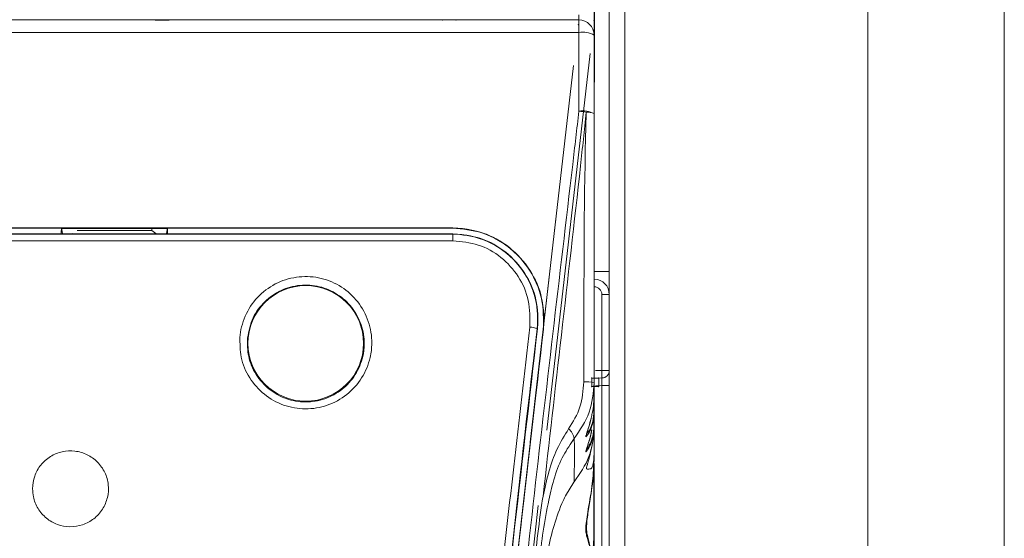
# Model space of a CAD drawing. Header units: metres. Extents: x 7168 to 12828, y 1523 to 3619.
# Tile 83 of 132: x 12041.3 to 12047.79, y 2245.91 to 2249.33. Entities that reach past the tile are written whole.
import ezdxf

# ---------------------------------------------------------------- set-up
doc = ezdxf.new("R2010")
doc.units = ezdxf.units.M
doc.linetypes.add('CENTERX2', pattern=[4, 2.5, -0.5, 0.5, -0.5])
doc.layers.add('w0', color=7, linetype='Continuous', lineweight=20)

msp = doc.modelspace()

# ---------------------------------------------------------------- linework, layer by layer
at = {"color": 7, "linetype": 'Continuous', "lineweight": 0}
for p, q in [((12045.1831, 2251.1157, -17586.4959), (12045.1831, 2247.6656, -17586.4959)), ((12045.0831, 2250.891, -17586.4959), (12045.0831, 2249.2244, -17586.4959)), ((12045.0848, 2248.9143, -17586.4959), (12045.0848, 2249.4267, -17586.4959)), ((12044.9831, 2249.3244, -17586.4959), (12044.9831, 2249.3585, -17586.4959)), ((12034.7831, 2249.3244, -17586.4959), (12044.9831, 2249.3244, -17586.4959)), ((12042.1931, 2249.3237, -17586.4959), (12042.2831, 2249.3237, -17586.4959)), ((12044.9831, 2249.3244, -17586.4959), (12044.9831, 2249.2427, -17586.4959)), ((12044.9831, 2249.2427, -17586.4959), (12034.7831, 2249.2427, -17586.4959)), ((12044.9831, 2249.2427, -17586.4959), (12044.9831, 2248.7233, -17586.4959)), ((12045.0831, 2248.7069, -17586.4959), (12045.0831, 2249.2244, -17586.4959)), ((12045.0831, 2248.8219, -17586.4959), (12045.0831, 2248.7365, -17586.4959)), ((12044.7482, 2247.284, -17586.4959), (12044.8364, 2248.0519, -17586.4959)), ((12039.3411, 2247.9525, -17586.4959), (12044.1522, 2247.9525, -17586.4959)), ((12041.5729, 2247.9525, -17586.4959), (12039.3411, 2247.9525, -17586.4959)), ((12039.4325, 2247.9534, -17586.4959), (12041.5729, 2247.9534, -17586.4959)), ((12041.5729, 2247.9534, -17586.4959), (12042.2733, 2247.9534, -17586.4959)), ((12041.5729, 2247.9534, -17586.4959), (12041.5729, 2247.9525, -17586.4959)), ((12041.5729, 2247.9525, -17586.4959), (12042.2733, 2247.9525, -17586.4959)), ((12041.5762, 2247.9492, -17586.4959), (12041.5729, 2247.9525, -17586.4959)), ((12041.5762, 2247.9429, -17586.4959), (12041.5762, 2247.9492, -17586.4959)), ((12041.5762, 2247.9492, -17586.4959), (12042.27, 2247.9492, -17586.4959)), ((12041.5795, 2247.9143, -17586.4959), (12041.5762, 2247.9429, -17586.4959)), ((12042.1688, 2247.9364, -17586.4959), (12041.6774, 2247.9364, -17586.4959)), ((12042.1688, 2247.9364, -17586.4959), (12042.1689, 2247.9492, -17586.4959)), ((12042.1961, 2247.9158, -17586.4959), (12042.1688, 2247.9364, -17586.4959)), ((12042.27, 2247.9429, -17586.4959), (12042.2667, 2247.9143, -17586.4959)), ((12042.27, 2247.9492, -17586.4959), (12042.2733, 2247.9525, -17586.4959)), ((12042.27, 2247.9492, -17586.4959), (12042.27, 2247.9429, -17586.4959)), ((12042.2733, 2247.9534, -17586.4959), (12044.1522, 2247.9534, -17586.4959)), ((12042.2733, 2247.9534, -17586.4959), (12042.2733, 2247.9525, -17586.4959)), ((12044.1522, 2247.9525, -17586.4959), (12042.2733, 2247.9525, -17586.4959)), ((12044.1522, 2247.9525, -17586.4959), (12044.1522, 2247.9534, -17586.4959)), ((12035.614, 2247.9129, -17586.4959), (12044.1522, 2247.9129, -17586.4959)), ((12035.614, 2247.9125, -17586.4959), (12041.6481, 2247.9125, -17586.4959)), ((12044.1522, 2247.8695, -17586.4959), (12035.614, 2247.8695, -17586.4959)), ((12039.3065, 2247.9143, -17586.4959), (12041.6201, 2247.9143, -17586.4959)), ((12042.226, 2247.9143, -17586.4959), (12041.6201, 2247.9143, -17586.4959)), ((12041.6481, 2247.9125, -17586.4959), (12044.1522, 2247.9125, -17586.4959)), ((12042.226, 2247.9143, -17586.4959), (12044.1522, 2247.9143, -17586.4959)), ((12044.1522, 2247.9129, -17586.4959), (12044.1522, 2247.9143, -17586.4959)), ((12044.1522, 2247.9129, -17586.4959), (12044.1522, 2247.8695, -17586.4959)), ((12045.0848, 2247.6656, -17586.4959), (12045.1831, 2247.6656, -17586.4959)), ((12045.1831, 2247.6656, -17586.4959), (12045.1831, 2247.5157, -17586.4959)), ((12045.134, 2247.0144, -17586.4959), (12045.134, 2247.5157, -17586.4959)), ((12045.1831, 2247.5157, -17586.4959), (12045.134, 2247.5157, -17586.4959)), ((12045.1831, 2247.5157, -17586.4959), (12045.1831, 2247.0144, -17586.4959)), ((12044.7482, 2247.284, -17586.4959), (12043.9307, 2240.1675, -17586.4959)), ((12044.7085, 2247.2886, -17586.4959), (12044.6429, 2246.7175, -17586.4959)), ((12044.7089, 2247.2886, -17586.4959), (12044.7102, 2247.2884, -17586.4959)), ((12044.6168, 2246.1403, -17586.4959), (12044.7449, 2247.2552, -17586.4959)), ((12045.1135, 2246.9641, -17586.4959), (12045.0671, 2246.9641, -17586.4959)), ((12045.0671, 2246.9641, -17586.4959), (12045.0671, 2246.9073, -17586.4959)), ((12045.0931, 2247.0137, -17586.4959), (12045.134, 2247.0144, -17586.4959)), ((12045.134, 2246.9644, -17586.4959), (12045.0931, 2246.9637, -17586.4959)), ((12045.1135, 2246.9641, -17586.4959), (12045.1135, 2246.9073, -17586.4959)), ((12045.1831, 2247.0144, -17586.4959), (12045.134, 2247.0144, -17586.4959)), ((12045.1831, 2246.9144, -17586.4959), (12045.1831, 2247.0144, -17586.4959)), ((12045.1135, 2246.9073, -17586.4959), (12045.0671, 2246.9073, -17586.4959)), ((12045.134, 2246.9144, -17586.4959), (12045.0931, 2246.9137, -17586.4959)), ((12045.1831, 2246.9144, -17586.4959), (12045.134, 2246.9144, -17586.4959)), ((12045.134, 2235.7744, -17586.4959), (12045.134, 2246.9144, -17586.4959)), ((12045.1831, 2246.9144, -17586.4959), (12045.1831, 2235.7744, -17586.4959)), ((12045.0821, 2246.7653, -17586.4959), (12045.0821, 2246.8544, -17586.4959)), ((12045.0831, 2246.8541, -17586.4959), (12045.0831, 2246.7648, -17586.4959)), ((12045.0831, 2246.7648, -17586.4959), (12045.0831, 2246.7558, -17586.4959)), ((12044.6429, 2246.7175, -17586.4959), (12044.5771, 2246.1451, -17586.4959)), ((12045.0821, 2246.6678, -17586.4959), (12045.0821, 2246.7007, -17586.4959)), ((12045.0831, 2246.7528, -17586.4959), (12045.0831, 2246.6673, -17586.4959)), ((12045.0821, 2246.6678, -17586.4959), (12045.0823, 2246.6678, -17586.4959)), ((12045.0823, 2246.6678, -17586.4959), (12045.0825, 2246.6677, -17586.4959)), ((12045.0825, 2246.6677, -17586.4959), (12045.0827, 2246.6676, -17586.4959)), ((12045.0827, 2246.6676, -17586.4959), (12045.0828, 2246.6676, -17586.4959)), ((12045.0828, 2246.6676, -17586.4959), (12045.0829, 2246.6675, -17586.4959)), ((12045.0829, 2246.6675, -17586.4959), (12045.083, 2246.6674, -17586.4959)), ((12045.083, 2246.6674, -17586.4959), (12045.0831, 2246.6674, -17586.4959)), ((12045.0831, 2246.6674, -17586.4959), (12045.0831, 2246.6673, -17586.4959)), ((12045.0831, 2246.6673, -17586.4959), (12045.0831, 2246.6525, -17586.4959)), ((12045.0831, 2246.6384, -17586.4959), (12045.0831, 2246.4822, -17586.4959)), ((12045.0581, 2246.4627, -17586.4959), (12045.0732, 2246.5343, -17586.4959)), ((12045.0803, 2246.3944, -17586.4959), (12045.0831, 2246.4294, -17586.4959)), ((12045.0831, 2246.3999, -17586.4959), (12045.0831, 2245.974, -17586.4959)), ((12044.8947, 2246.1883, -17586.4959), (12044.9487, 2246.2772, -17586.4959)), ((12044.4851, 2244.9933, -17586.4959), (12044.6168, 2246.1403, -17586.4959)), ((12044.5771, 2246.1451, -17586.4959), (12044.5112, 2245.5716, -17586.4959)), ((12045.0361, 2246.0332, -17586.4959), (12045.0331, 2245.9725, -17586.4959)), ((12045.0331, 2245.9725, -17586.4959), (12045.0341, 2245.9459, -17586.4959)), ((12045.0341, 2245.9459, -17586.4959), (12045.0341, 2245.9459, -17586.4959)), ((12045.0341, 2245.9459, -17586.4959), (12045.0341, 2245.9459, -17586.4959))]:
    msp.add_line(p, q, dxfattribs=at)
at = {"color": 7, "linetype": 'CENTERX2', "lineweight": 0}
for p, q in [((12043.7498, 2238.5934, -17586.4959), (12044.979, 2249.2925, -17586.4959)), ((12043.8596, 2238.6725, -17586.4959), (12045.0831, 2249.3225, -17586.4959))]:
    msp.add_line(p, q, dxfattribs=at)
at = {"color": 7, "linetype": 'Continuous', "lineweight": 0}
msp.add_circle((12043.1831, 2247.1925, -17586.4959), 0.3811, dxfattribs=at)
for centre, radius, start, end in [((12044.9831, 2249.2244, -17586.4959), 0.1, 0.02015, 90.01978), ((12045.0072, 2249.0925, -17586.4959), 0.1522, 60.1084, 99.13506), ((12045.0074, 2248.5585, -17586.4959), 0.1666, 62.9873, 98.39652), ((12044.9216, 2248.1713, -17586.4959), 0.5554, 78.59838, 83.63998), ((12045.0399, 2248.6098, -17586.4959), 0.1063, 65.9998, 94.58854), ((12044.1522, 2247.3525, -17586.4959), 0.6, 353.44634, 90), ((12044.1522, 2247.3525, -17586.4959), 0.56, 353.44588, 90.00065), ((12045.0831, 2247.5157, -17586.4959), 0.1, 0, 89), ((12045.084, 2247.5157, -17586.4959), 0.05, 0, 89), ((12044.6577, 2247.1772, -17586.4959), 0.1226, 65.30985, 89.28584), ((12044.4178, 2246.9894, -17586.4959), 0.7166, 358.00095, 1.99905), ((12045.1331, 2247.0144, -17586.4959), 0.05, 271, 0), ((12045.0284, 2246.6067, -17586.4959), 0.3323, 80.52905, 92.3385), ((12045.0821, 2246.764, -17586.4959), 0.0013, 37.83578, 89.25344), ((12044.8513, 2246.5482, -17586.4959), 0.1027, 10.06602, 51.63433), ((12045.0821, 2245.9729, -17586.4959), 0.00141, 45.72186, 91.20004)]:
    msp.add_arc(centre, radius, start, end, dxfattribs=at)
for centre, major_axis, ratio, start_param, end_param in [((12041.8054, 2244.2979, -17586.4959), (0, 26.9), 0.008727, 1.434515, 1.43595), ((12042.0407, 2244.2979, -17586.4959), (0, 26.9), 0.008727, 4.847236, 4.84867), ((12045.1331, 2246.9144, -17586.4959), (0.0009, 0.05), 0.017429, 4.713302, 6.283794)]:
    msp.add_ellipse(centre, major_axis=major_axis, ratio=ratio, start_param=start_param, end_param=end_param, dxfattribs=at)
for points, knots in [([(12043.9983, 2240.1725, -17586.4959), (12044.0479, 2240.6021, -17586.4959), (12044.1471, 2241.4613, -17586.4959), (12044.2889, 2242.7009, -17586.4959), (12044.4243, 2243.8845, -17586.4959), (12044.5529, 2245.0105, -17586.4959), (12044.6821, 2246.1352, -17586.4959), (12044.8104, 2247.2564, -17586.4959), (12044.9126, 2248.1183, -17586.4959), (12044.9694, 2248.6058, -17586.4959), (12044.9831, 2248.7233, -17586.4959)], [0, 0, 0, 0, 0.151531, 0.303062, 0.434155, 0.565248, 0.696341, 0.827434, 0.958414, 1, 1, 1, 1]), ([(12045.0314, 2248.7158, -17586.4959), (12045.0188, 2248.5981, -17586.4959), (12044.9666, 2248.1098, -17586.4959), (12044.8693, 2247.2675, -17586.4959), (12044.7869, 2246.5396, -17586.4959), (12044.7468, 2246.1853, -17586.4959)], [0, 0, 0, 0, 0.1401705, 0.5814312, 1, 1, 1, 1]), ([(12045.0148, 2246.9387, -17586.4959), (12045.0151, 2247.0053, -17586.4959), (12045.0168, 2247.5428, -17586.4959), (12045.0156, 2248.136, -17586.4959), (12045.0298, 2248.66, -17586.4959), (12045.0314, 2248.7158, -17586.4959)], [0, 0, 0, 0, 0.112175, 0.905483, 1, 1, 1, 1]), ([(12045.0831, 2248.7069, -17586.4959), (12045.0831, 2248.6511, -17586.4959), (12045.0831, 2248.0617, -17586.4959), (12045.0831, 2247.4701, -17586.4959), (12045.0831, 2246.9345, -17586.4959)], [0, 0, 0, 0, 0.094652, 1, 1, 1, 1]), ([(12044.1522, 2247.9534, -17586.4959), (12044.2192, 2247.9468, -17586.4959), (12044.3533, 2247.9338, -17586.4959), (12044.5323, 2247.8317, -17586.4959), (12044.6682, 2247.6811, -17586.4959), (12044.7521, 2247.4902, -17586.4959), (12044.7501, 2247.3531, -17586.4959), (12044.7491, 2247.2839, -17586.4959)], [0, 0, 0, 0, 0.197925, 0.395818, 0.594733, 0.795429, 1, 1, 1, 1]), ([(12044.7482, 2247.284, -17586.4959), (12044.7493, 2247.3523, -17586.4959), (12044.7514, 2247.4887, -17586.4959), (12044.668, 2247.6802, -17586.4959), (12044.5306, 2247.8324, -17586.4959), (12044.3508, 2247.9336, -17586.4959), (12044.2175, 2247.9463, -17586.4959), (12044.1522, 2247.9525, -17586.4959)], [0, 0, 0, 0, 0.202026, 0.404047, 0.605966, 0.806768, 1, 1, 1, 1]), ([(12041.6501, 2247.9158, -17586.4959), (12041.6495, 2247.9156, -17586.4959), (12041.6483, 2247.9152, -17586.4959), (12041.6424, 2247.9148, -17586.4959), (12041.6342, 2247.9144, -17586.4959), (12041.6262, 2247.9143, -17586.4959), (12041.6215, 2247.9143, -17586.4959), (12041.6201, 2247.9143, -17586.4959)], [0, 0, 0, 0, 0.229475, 0.459035, 0.686373, 0.909788, 1, 1, 1, 1]), ([(12042.226, 2247.9143, -17586.4959), (12042.2227, 2247.9143, -17586.4959), (12042.2161, 2247.9143, -17586.4959), (12042.2072, 2247.9146, -17586.4959), (12042.2004, 2247.915, -17586.4959), (12042.1969, 2247.9154, -17586.4959), (12042.1963, 2247.9157, -17586.4959), (12042.1961, 2247.9158, -17586.4959)], [0, 0, 0, 0, 0.219968, 0.439874, 0.661489, 0.886786, 1, 1, 1, 1]), ([(12044.1522, 2247.9143, -17586.4959), (12044.2149, 2247.9081, -17586.4959), (12044.3404, 2247.8959, -17586.4959), (12044.5078, 2247.8003, -17586.4959), (12044.6348, 2247.6594, -17586.4959), (12044.7131, 2247.4811, -17586.4959), (12044.7112, 2247.353, -17586.4959), (12044.7102, 2247.2884, -17586.4959)], [0, 0, 0, 0, 0.198132, 0.396234, 0.595004, 0.795687, 1, 1, 1, 1]), ([(12044.1522, 2247.9129, -17586.4959), (12044.1522, 2247.9129, -17586.4959), (12044.2145, 2247.9129, -17586.4959), (12044.3401, 2247.8917, -17586.4959), (12044.5067, 2247.8, -17586.4959), (12044.6345, 2247.6583, -17586.4959), (12044.7086, 2247.4811, -17586.4959), (12044.7169, 2247.3522, -17586.4959), (12044.7089, 2247.2886, -17586.4959), (12044.7089, 2247.2886, -17586.4959)], [0, 0, 0, 0, 0.000007, 0.198304, 0.396555, 0.595312, 0.795894, 0.999994, 1, 1, 1, 1]), ([(12044.6593, 2247.2997, -17586.4959), (12044.6601, 2247.3585, -17586.4959), (12044.6618, 2247.475, -17586.4959), (12044.5908, 2247.6374, -17586.4959), (12044.4754, 2247.7657, -17586.4959), (12044.3233, 2247.8527, -17586.4959), (12044.2092, 2247.8639, -17586.4959), (12044.1522, 2247.8695, -17586.4959)], [0, 0, 0, 0, 0.204352, 0.405128, 0.603917, 0.801982, 1, 1, 1, 1]), ([(12042.7498, 2247.2381, -17586.4959), (12042.7501, 2247.2413, -17586.4959), (12042.7554, 2247.2933, -17586.4959), (12042.7848, 2247.3927, -17586.4959), (12042.8723, 2247.5142, -17586.4959), (12042.9952, 2247.5996, -17586.4959), (12043.139, 2247.6391, -17586.4959), (12043.287, 2247.6289, -17586.4959), (12043.423, 2247.5706, -17586.4959), (12043.5324, 2247.4707, -17586.4959), (12043.6031, 2247.3399, -17586.4959), (12043.6238, 2247.2103, -17586.4959), (12043.6086, 2247.0815, -17586.4959), (12043.5584, 2246.9601, -17586.4959), (12043.4587, 2246.8488, -17586.4959), (12043.3278, 2246.777, -17586.4959), (12043.1809, 2246.7528, -17586.4959), (12043.0347, 2246.7784, -17586.4959), (12042.905, 2246.8509, -17586.4959), (12042.8072, 2246.962, -17586.4959), (12042.7494, 2247.097, -17586.4959), (12042.7497, 2247.1921, -17586.4959), (12042.7498, 2247.2381, -17586.4959)], [0, 0, 0, 0, 0.003615, 0.057762, 0.111907, 0.165814, 0.219336, 0.27253, 0.325645, 0.378978, 0.432698, 0.486759, 0.521046, 0.574932, 0.628795, 0.682439, 0.735849, 0.789142, 0.842454, 0.895911, 0.949607, 1, 1, 1, 1]), ([(12042.7996, 2247.228, -17586.4959), (12042.7994, 2247.1874, -17586.4959), (12042.7992, 2247.1034, -17586.4959), (12042.8504, 2246.9841, -17586.4959), (12042.9369, 2246.8859, -17586.4959), (12043.0517, 2246.8218, -17586.4959), (12043.1812, 2246.7992, -17586.4959), (12043.3112, 2246.8206, -17586.4959), (12043.427, 2246.8841, -17586.4959), (12043.5153, 2246.9824, -17586.4959), (12043.5597, 2247.0897, -17586.4959), (12043.5731, 2247.2035, -17586.4959), (12043.5549, 2247.318, -17586.4959), (12043.4923, 2247.4335, -17586.4959), (12043.3954, 2247.5218, -17586.4959), (12043.275, 2247.5732, -17586.4959), (12043.1441, 2247.5823, -17586.4959), (12043.0167, 2247.5474, -17586.4959), (12042.9086, 2247.4719, -17586.4959), (12042.8267, 2247.3624, -17586.4959), (12042.8088, 2247.2738, -17586.4959), (12042.7996, 2247.228, -17586.4959)], [0, 0, 0, 0, 0.050389, 0.104079, 0.157538, 0.210862, 0.264176, 0.317607, 0.371264, 0.425129, 0.47901, 0.513293, 0.567353, 0.621075, 0.67441, 0.727525, 0.780716, 0.834236, 0.888145, 0.942293, 1, 1, 1, 1]), ([(12043.8409, 2240.1634, -17586.4959), (12043.8986, 2240.6662, -17586.4959), (12044.0096, 2241.6344, -17586.4959), (12044.1752, 2243.0788, -17586.4959), (12044.3191, 2244.3337, -17586.4959), (12044.4453, 2245.4342, -17586.4959), (12044.5529, 2246.3722, -17586.4959), (12044.6241, 2246.993, -17586.4959), (12044.6593, 2247.2997, -17586.4959)], [0, 0, 0, 0, 0.21266, 0.409489, 0.606318, 0.738549, 0.87078, 1, 1, 1, 1]), ([(12044.7089, 2247.2886, -17586.4959), (12044.7089, 2247.2886, -17586.4959), (12044.6509, 2246.8239, -17586.4959), (12044.5501, 2245.8874, -17586.4959), (12044.3859, 2244.482, -17586.4959), (12044.225, 2243.0753, -17586.4959), (12044.0592, 2241.6334, -17586.4959), (12043.9482, 2240.6667, -17586.4959), (12043.8905, 2240.1646, -17586.4959)], [0, 0, 0, 0, 0.000001, 0.196816, 0.393631, 0.590446, 0.787261, 1, 1, 1, 1]), ([(12044.7102, 2247.2884, -17586.4959), (12044.6567, 2246.8223, -17586.4959), (12044.5495, 2245.8889, -17586.4959), (12044.4144, 2244.713, -17586.4959), (12044.3331, 2244.0056, -17586.4959), (12044.3057, 2243.7675, -17586.4959)], [0, 0, 0, 0, 0.398211, 0.797498, 1, 1, 1, 1]), ([(12044.7491, 2247.2839, -17586.4959), (12044.6959, 2246.8206, -17586.4959), (12044.6036, 2246.0176, -17586.4959), (12044.4717, 2244.8696, -17586.4959), (12044.3933, 2244.1866, -17586.4959), (12044.354, 2243.8448, -17586.4959)], [0, 0, 0, 0, 0.405224, 0.702401, 1, 1, 1, 1]), ([(12044.9151, 2246.6288, -17586.4959), (12044.944, 2246.6754, -17586.4959), (12045.0022, 2246.7691, -17586.4959), (12045.0106, 2246.882, -17586.4959), (12045.0148, 2246.9387, -17586.4959)], [0, 0, 0, 0, 0.498044, 1, 1, 1, 1]), ([(12045.0831, 2246.9345, -17586.4959), (12045.0774, 2246.867, -17586.4959), (12045.066, 2246.731, -17586.4959), (12044.9905, 2246.6214, -17586.4959), (12044.9524, 2246.5662, -17586.4959)], [0, 0, 0, 0, 0.495974, 1, 1, 1, 1]), ([(12045.0831, 2246.9345, -17586.4959), (12045.0831, 2246.9312, -17586.4959), (12045.0831, 2246.9049, -17586.4959), (12045.0831, 2246.8788, -17586.4959), (12045.0831, 2246.8559, -17586.4959)], [0, 0, 0, 0, 0.1254014, 1, 1, 1, 1]), ([(12045.0627, 2246.6999, -17586.4959), (12045.0657, 2246.7108, -17586.4959), (12045.0794, 2246.7609, -17586.4959), (12045.0815, 2246.8142, -17586.4959), (12045.0831, 2246.8559, -17586.4959)], [0, 0, 0, 0, 0.218057, 1, 1, 1, 1]), ([(12045.0831, 2246.7648, -17586.4959), (12045.0827, 2246.7497, -17586.4959), (12045.0821, 2246.7197, -17586.4959), (12045.076, 2246.6754, -17586.4959), (12045.0606, 2246.6173, -17586.4959), (12045.0439, 2246.593, -17586.4959), (12045.0289, 2246.5757, -17586.4959), (12045.0282, 2246.5786, -17586.4959), (12045.0302, 2246.5873, -17586.4959), (12045.0367, 2246.6078, -17586.4959), (12045.05, 2246.646, -17586.4959), (12045.0581, 2246.6803, -17586.4959), (12045.0627, 2246.6999, -17586.4959)], [0, 0, 0, 0, 0.089918, 0.178771, 0.312852, 0.645269, 0.68328, 0.712074, 0.740817, 0.790663, 0.880513, 1, 1, 1, 1]), ([(12045.0341, 2246.5982, -17586.4959), (12045.0341, 2246.5982, -17586.4959), (12045.0347, 2246.5988, -17586.4959), (12045.0463, 2246.6095, -17586.4959), (12045.0612, 2246.6312, -17586.4959), (12045.0755, 2246.6832, -17586.4959), (12045.0811, 2246.7237, -17586.4959), (12045.0818, 2246.7514, -17586.4959), (12045.0821, 2246.7653, -17586.4959)], [0, 0, 0, 0, 0.000019, 0.030909, 0.539938, 0.739976, 0.869761, 1, 1, 1, 1]), ([(12045.033, 2246.5987, -17586.4959), (12045.033, 2246.5981, -17586.4959), (12045.0331, 2246.5962, -17586.4959), (12045.0328, 2246.5938, -17586.4959), (12045.0326, 2246.5923, -17586.4959), (12045.0326, 2246.5921, -17586.4959), (12045.0328, 2246.5931, -17586.4959), (12045.0336, 2246.5963, -17586.4959), (12045.0358, 2246.6036, -17586.4959), (12045.0409, 2246.6191, -17586.4959), (12045.0507, 2246.6504, -17586.4959), (12045.0603, 2246.679, -17586.4959), (12045.0637, 2246.6987, -17586.4959), (12045.0639, 2246.6997, -17586.4959)], [0, 0, 0, 0, 0.012684, 0.044073, 0.068862, 0.092352, 0.122707, 0.168245, 0.239119, 0.362859, 0.584314, 0.978569, 1, 1, 1, 1]), ([(12045.0831, 2246.6673, -17586.4959), (12045.0827, 2246.6521, -17586.4959), (12045.0821, 2246.6219, -17586.4959), (12045.0759, 2246.577, -17586.4959), (12045.0603, 2246.5183, -17586.4959), (12045.0418, 2246.4896, -17586.4959), (12045.0283, 2246.4765, -17586.4959), (12045.0285, 2246.48, -17586.4959), (12045.0296, 2246.4856, -17586.4959), (12045.0333, 2246.498, -17586.4959), (12045.0447, 2246.5326, -17586.4959), (12045.0602, 2246.5758, -17586.4959), (12045.0647, 2246.6104, -17586.4959), (12045.0662, 2246.6221, -17586.4959)], [0, 0, 0, 0, 0.086708, 0.172304, 0.303017, 0.629897, 0.663093, 0.690708, 0.696405, 0.735796, 0.802021, 0.933279, 1, 1, 1, 1]), ([(12045.0341, 2246.4991, -17586.4959), (12045.0341, 2246.4991, -17586.4959), (12045.0343, 2246.4993, -17586.4959), (12045.0458, 2246.5111, -17586.4959), (12045.0608, 2246.5317, -17586.4959), (12045.0754, 2246.5849, -17586.4959), (12045.0811, 2246.6259, -17586.4959), (12045.0818, 2246.6538, -17586.4959), (12045.0821, 2246.6678, -17586.4959)], [0, 0, 0, 0, 0.000019, 0.012243, 0.534791, 0.738415, 0.86895, 1, 1, 1, 1]), ([(12045.0732, 2246.5343, -17586.4959), (12045.0775, 2246.5669, -17586.4959), (12045.0826, 2246.6058, -17586.4959), (12045.0831, 2246.6452, -17586.4959), (12045.0831, 2246.652, -17586.4959), (12045.0831, 2246.6525, -17586.4959)], [0, 0, 0, 0, 0.8281476, 0.9869654, 1, 1, 1, 1]), ([(12044.9524, 2246.5662, -17586.4959), (12044.9275, 2246.5297, -17586.4959), (12044.8455, 2246.41, -17586.4959), (12044.7715, 2246.1272, -17586.4959), (12044.7142, 2245.748, -17586.4959), (12044.6987, 2245.3252, -17586.4959), (12044.7069, 2244.9028, -17586.4959), (12044.7195, 2244.4808, -17586.4959), (12044.7235, 2244.0594, -17586.4959), (12044.7701, 2243.7031, -17586.4959), (12044.8418, 2243.4387, -17586.4959), (12044.9137, 2243.3282, -17586.4959), (12044.9423, 2243.2844, -17586.4959)], [0, 0, 0, 0, 0.040782, 0.13393, 0.257453, 0.381835, 0.507258, 0.632208, 0.75663, 0.8805, 0.952579, 1, 1, 1, 1]), ([(12044.7468, 2246.1853, -17586.4959), (12044.7705, 2246.2928, -17586.4959), (12044.8054, 2246.4517, -17586.4959), (12044.8882, 2246.5855, -17586.4959), (12044.9151, 2246.6288, -17586.4959)], [0, 0, 0, 0, 0.676556, 1, 1, 1, 1]), ([(12044.9513, 2246.2799, -17586.4959), (12044.9513, 2246.2801, -17586.4959), (12044.9518, 2246.2994, -17586.4959), (12044.9528, 2246.3491, -17586.4959), (12044.9534, 2246.4435, -17586.4959), (12044.9532, 2246.5202, -17586.4959), (12044.9525, 2246.5656, -17586.4959), (12044.9524, 2246.5662, -17586.4959)], [0, 0, 0, 0, 0.00202, 0.204682, 0.527741, 0.993505, 1, 1, 1, 1]), ([(12045.0331, 2246.4994, -17586.4959), (12045.033, 2246.4981, -17586.4959), (12045.033, 2246.4956, -17586.4959), (12045.0327, 2246.4935, -17586.4959), (12045.0325, 2246.4926, -17586.4959), (12045.0326, 2246.4932, -17586.4959), (12045.0332, 2246.4955, -17586.4959), (12045.0348, 2246.5009, -17586.4959), (12045.0387, 2246.5129, -17586.4959), (12045.0467, 2246.5374, -17586.4959), (12045.0585, 2246.5746, -17586.4959), (12045.0647, 2246.6058, -17586.4959), (12045.068, 2246.6219, -17586.4959)], [0, 0, 0, 0, 0.027781, 0.0525624, 0.074278, 0.1002079, 0.1302434, 0.1831245, 0.2713295, 0.4273977, 0.7051833, 1, 1, 1, 1]), ([(12044.9513, 2246.2799, -17586.4959), (12044.9891, 2246.3339, -17586.4959), (12045.0445, 2246.413, -17586.4959), (12045.0663, 2246.5051, -17586.4959), (12045.0732, 2246.5343, -17586.4959)], [0, 0, 0, 0, 0.682435, 1, 1, 1, 1]), ([(12041.3831, 2246.234, -17586.4959), (12041.3859, 2246.2622, -17586.4959), (12041.3914, 2246.3186, -17586.4959), (12041.4347, 2246.3935, -17586.4959), (12041.4984, 2246.4504, -17586.4959), (12041.5778, 2246.4828, -17586.4959), (12041.6631, 2246.487, -17586.4959), (12041.745, 2246.4629, -17586.4959), (12041.8143, 2246.4132, -17586.4959), (12041.8633, 2246.3432, -17586.4959), (12041.8865, 2246.2609, -17586.4959), (12041.881, 2246.1753, -17586.4959), (12041.8475, 2246.0964, -17586.4959), (12041.7897, 2246.0331, -17586.4959), (12041.7143, 2245.9925, -17586.4959), (12041.6298, 2245.9793, -17586.4959), (12041.5458, 2245.9947, -17586.4959), (12041.4715, 2246.037, -17586.4959), (12041.4158, 2246.1014, -17586.4959), (12041.387, 2246.171, -17586.4959), (12041.3842, 2246.2165, -17586.4959), (12041.3831, 2246.234, -17586.4959)], [0, 0, 0, 0, 0.053881, 0.107763, 0.161597, 0.215286, 0.26882, 0.322271, 0.375763, 0.429393, 0.483181, 0.537065, 0.590948, 0.644748, 0.698432, 0.752014, 0.80554, 0.859065, 0.912649, 0.966334, 1, 1, 1, 1]), ([(12045.0581, 2246.4627, -17586.4959), (12045.0536, 2246.4468, -17586.4959), (12045.0471, 2246.4233, -17586.4959), (12045.0385, 2246.3938, -17586.4959), (12045.0342, 2246.3773, -17586.4959), (12045.0328, 2246.3678, -17586.4959), (12045.0341, 2246.3614, -17586.4959), (12045.0488, 2246.3671, -17586.4959), (12045.061, 2246.3592, -17586.4959), (12045.074, 2246.3853, -17586.4959), (12045.0792, 2246.4089, -17586.4959), (12045.0826, 2246.4418, -17586.4959), (12045.0829, 2246.4675, -17586.4959), (12045.0831, 2246.4822, -17586.4959)], [0, 0, 0, 0, 0.115003, 0.169294, 0.223939, 0.249736, 0.266555, 0.34519, 0.655523, 0.746131, 0.822617, 0.899157, 1, 1, 1, 1]), ([(12045.0821, 2245.9744, -17586.4959), (12045.0821, 2246.0077, -17586.4959), (12045.0821, 2246.1677, -17586.4959), (12045.0821, 2246.3277, -17586.4959), (12045.0821, 2246.4544, -17586.4959)], [0, 0, 0, 0, 0.208126, 1, 1, 1, 1]), ([(12045.0831, 2246.4822, -17586.4959), (12045.0831, 2246.4709, -17586.4959), (12045.0831, 2246.4538, -17586.4959), (12045.0831, 2246.4356, -17586.4959), (12045.0831, 2246.4294, -17586.4959)], [0, 0, 0, 0, 0.65766, 1, 1, 1, 1]), ([(12045.0831, 2245.974, -17586.4959), (12045.0829, 2245.9421, -17586.4959), (12045.0825, 2245.8998, -17586.4959), (12045.0787, 2245.8559, -17586.4959), (12045.0757, 2245.8392, -17586.4959), (12045.0727, 2245.8305, -17586.4959), (12045.069, 2245.8271, -17586.4959), (12045.0625, 2245.8318, -17586.4959), (12045.0502, 2245.8639, -17586.4959), (12045.0376, 2245.9084, -17586.4959), (12045.0285, 2245.9463, -17586.4959), (12045.0285, 2245.9974, -17586.4959), (12045.0422, 2246.0965, -17586.4959), (12045.0715, 2246.2406, -17586.4959), (12045.0776, 2246.3465, -17586.4959), (12045.0803, 2246.3944, -17586.4959)], [0, 0, 0, 0, 0.109331, 0.145297, 0.168088, 0.187079, 0.206077, 0.23232, 0.296717, 0.432442, 0.485219, 0.490548, 0.633742, 0.834493, 1, 1, 1, 1]), ([(12045.0338, 2245.9635, -17586.4959), (12045.0335, 2245.9662, -17586.4959), (12045.0323, 2245.9781, -17586.4959), (12045.035, 2246.014, -17586.4959), (12045.0425, 2246.0762, -17586.4959), (12045.0589, 2246.1814, -17586.4959), (12045.0784, 2246.2931, -17586.4959), (12045.0796, 2246.371, -17586.4959), (12045.08, 2246.3944, -17586.4959)], [0, 0, 0, 0, 0.029007, 0.124653, 0.242042, 0.478627, 0.84342, 1, 1, 1, 1]), ([(12044.9487, 2246.2772, -17586.4959), (12044.9492, 2246.2777, -17586.4959), (12044.95, 2246.2786, -17586.4959), (12044.9508, 2246.2795, -17586.4959), (12044.9513, 2246.2799, -17586.4959)], [0, 0, 0, 0, 0.500234, 1, 1, 1, 1]), ([(12044.6752, 2245.5558, -17586.4959), (12044.6753, 2245.5564, -17586.4959), (12044.6755, 2245.5595, -17586.4959), (12044.6885, 2245.7289, -17586.4959), (12044.7095, 2245.9384, -17586.4959), (12044.7402, 2246.1438, -17586.4959), (12044.7467, 2246.1847, -17586.4959), (12044.7468, 2246.1853, -17586.4959)], [0, 0, 0, 0, 0.0030542, 0.0146474, 0.8031501, 0.9972269, 1, 1, 1, 1]), ([(12044.765, 2245.751, -17586.4959), (12044.768, 2245.7673, -17586.4959), (12044.7919, 2245.8985, -17586.4959), (12044.8288, 2246.0483, -17586.4959), (12044.8866, 2246.1711, -17586.4959), (12044.8947, 2246.1883, -17586.4959)], [0, 0, 0, 0, 0.109304, 0.875211, 1, 1, 1, 1]), ([(12045.0341, 2245.9459, -17586.4959), (12045.0341, 2245.9459, -17586.4959), (12045.0349, 2245.9417, -17586.4959), (12045.0424, 2245.9137, -17586.4959), (12045.0516, 2245.871, -17586.4959), (12045.063, 2245.8372, -17586.4959), (12045.0691, 2245.8313, -17586.4959), (12045.0726, 2245.8342, -17586.4959), (12045.0754, 2245.8425, -17586.4959), (12045.078, 2245.8588, -17586.4959), (12045.0816, 2245.9021, -17586.4959), (12045.0819, 2245.9432, -17586.4959), (12045.0821, 2245.9744, -17586.4959)], [0, 0, 0, 0, 0.000014, 0.046515, 0.352851, 0.494699, 0.550737, 0.590555, 0.630326, 0.678804, 0.757, 1, 1, 1, 1]), ([(12045.0831, 2245.974, -17586.4959), (12045.0831, 2245.9427, -17586.4959), (12045.0831, 2245.8998, -17586.4959), (12045.0831, 2245.8559, -17586.4959), (12045.0831, 2245.8441, -17586.4959)], [0, 0, 0, 0, 0.73053, 1, 1, 1, 1])]:
    msp.add_open_spline(points, degree=3, knots=knots, dxfattribs=at)
for p in [(12042.1931, 2249.3237, -17586.4959), (12042.2831, 2249.3237, -17586.4959), (12044.0831, 2249.3237, -17586.4959), (12044.1731, 2249.3237, -17586.4959), (12044.979, 2249.2925, -17586.4959), (12045.0831, 2249.3225, -17586.4959), (12044.1522, 2247.9525, -17586.4959), (12041.6481, 2247.9125, -17586.4959), (12044.1522, 2247.9125, -17586.4959), (12044.7085, 2247.2886, -17586.4959), (12044.7482, 2247.284, -17586.4959), (12045.0671, 2246.9641, -17586.4959), (12045.1135, 2246.9641, -17586.4959), (12045.0671, 2246.9073, -17586.4959), (12045.1135, 2246.9073, -17586.4959)]:
    msp.add_point(p, dxfattribs=at)
at = {"layer": 'w0', "color": 7, "lineweight": 0}
for p, q in [((12047.7858, 2304.2291, -17586.4959), (12047.7858, 2220.2291, -17586.4959)), ((12046.8857, 2302.7291, -17586.4959), (12046.8857, 2221.7291, -17586.4959)), ((12045.2857, 2299.7291, -17586.4959), (12045.2857, 2224.7291, -17586.4959))]:
    msp.add_line(p, q, dxfattribs=at)

doc.saveas('drawing.dxf')
